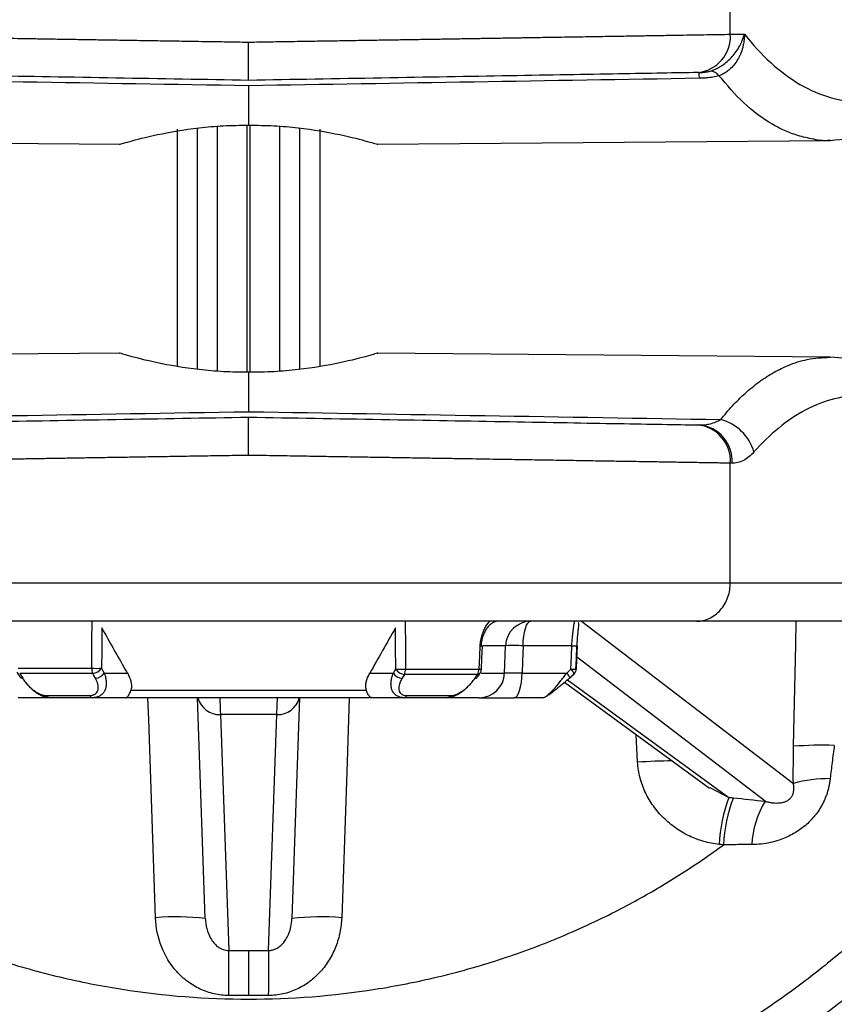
# Model space of a CAD drawing. Header units: millimetres. Extents: x 5 to 597, y 5 to 415.
# Tile 120 of 132: x 494.24 to 500.63, y 307.45 to 315.16. Entities that reach past the tile are written whole.
import ezdxf

# ---------------------------------------------------------------- set-up
doc = ezdxf.new("R2010")
doc.units = ezdxf.units.MM

msp = doc.modelspace()

# ---------------------------------------------------------------- linework, layer by layer
at = {"color": 7, "linetype": 'Continuous', "lineweight": 25}
for p, q in [((499.8153, 315.0504), (499.8153, 315.2233)), ((499.8153, 315.0504), (499.9265, 315.0524)), ((499.5705, 314.7507), (499.5571, 314.7505)), ((496.0393, 314.6465), (496.0393, 314.3374)), ((495.4822, 312.4462), (495.4822, 314.3058)), ((495.6393, 312.423), (495.6393, 314.3151)), ((496.4393, 314.3151), (496.4393, 312.423)), ((496.5964, 314.3058), (496.5964, 312.4462)), ((491.4816, 314.2188), (495.0294, 314.1879)), ((497.0491, 314.1879), (500.597, 314.2188)), ((495.0295, 312.5502), (491.4815, 312.5193)), ((500.5971, 312.5193), (497.0493, 312.5502)), ((496.0393, 312.4007), (496.0393, 312.0916)), ((499.5571, 311.9877), (499.5705, 311.9874)), ((499.8153, 310.7491), (499.8153, 311.6877)), ((499.8287, 311.6875), (499.8153, 311.6877)), ((499.8153, 310.7491), (501.9225, 310.7491)), ((501.6591, 310.4491), (499.5518, 310.4491)), ((498.046, 310.0421), (498.0535, 310.256)), ((498.5731, 310.256), (498.1904, 310.256)), ((494.2324, 310.0799), (494.8089, 310.0799)), ((494.8172, 310.0396), (494.2446, 310.0396)), ((494.907, 310.0421), (495.0892, 310.0421)), ((496.9894, 310.0421), (497.1737, 310.0421)), ((497.8327, 310.032), (497.2607, 310.032)), ((497.2697, 310.0738), (497.8459, 310.0738)), ((497.8544, 310.0428), (497.855, 310.0438)), ((497.8642, 310.0731), (497.8643, 310.0731)), ((498.1827, 310.0421), (498.533, 310.0421)), ((498.589, 310.0327), (498.5876, 310.032)), ((498.5145, 309.9698), (499.6527, 309.1401)), ((494.4533, 309.8666), (494.794, 309.8666)), ((495.116, 309.9076), (496.9626, 309.9076)), ((497.2802, 309.8652), (497.6206, 309.8652)), ((494.4812, 309.8491), (494.2324, 309.8491)), ((494.8159, 309.8491), (494.4812, 309.8491)), ((495.074, 309.8491), (494.8159, 309.8491)), ((497.0046, 309.8491), (495.074, 309.8491)), ((495.6998, 308.1172), (495.6393, 309.8491)), ((496.4393, 309.8491), (496.3788, 308.1172)), ((497.2591, 309.8491), (497.0046, 309.8491)), ((497.5938, 309.8491), (497.2591, 309.8491)), ((497.8462, 309.8491), (497.5938, 309.8491)), ((498.3477, 309.8491), (498.121, 309.8491)), ((496.2604, 309.7162), (495.8182, 309.7162)), ((495.8182, 309.7162), (495.8828, 307.8667)), ((496.1958, 307.8667), (496.2604, 309.7162)), ((496.0393, 307.8669), (496.0393, 307.5144))]:
    msp.add_line(p, q, dxfattribs=at)
at = {"color": 8, "linetype": 'Continuous', "lineweight": 25}
for p, q in [((495.7937, 314.329), (495.7937, 312.4091)), ((496.0288, 312.4057), (496.0288, 314.3324)), ((496.0498, 314.3324), (496.0498, 312.4057)), ((496.2849, 312.4091), (496.2849, 314.329)), ((498.6487, 310.4491), (500.3095, 309.1767)), ((498.0535, 310.256), (497.8784, 310.256)), ((500.0874, 309.0371), (498.6101, 310.1689)), ((497.8614, 310.0421), (498.046, 310.0421)), ((498.539, 309.9902), (499.8048, 309.0674)), ((499.0882, 309.3435), (499.0764, 309.5602)), ((499.6553, 309.146), (499.8048, 309.0674))]:
    msp.add_line(p, q, dxfattribs=at)
at = {"color": 7, "linetype": 'Continuous', "lineweight": 25, "flags": 128}
for points in [[(494.8089, 310.0799), (494.8112, 310.2866), (494.813, 310.4491)], [(497.2656, 310.4491), (497.2679, 310.2389), (497.2697, 310.0738)], [(498.1904, 310.256), (498.192, 310.294), (498.1957, 310.3304), (498.2015, 310.3638), (498.2092, 310.3929), (498.2185, 310.4168), (498.229, 310.4345), (498.2404, 310.4454), (498.2522, 310.4491)], [(494.889, 310.3964), (494.8872, 310.2191), (494.8857, 310.0799)], [(497.1929, 310.0738), (497.191, 310.2544), (497.1896, 310.3964)], [(497.8459, 310.0738), (497.8506, 310.1758), (497.8544, 310.256)], [(497.8642, 310.0731), (497.868, 310.1556), (497.8726, 310.2554)], [(498.1904, 310.256), (498.1861, 310.1362), (498.1827, 310.0421)], [(498.5658, 310.0738), (498.5699, 310.1758), (498.5731, 310.256)], [(498.6053, 310.0732), (498.6086, 310.1557), (498.6126, 310.2555)], [(498.6136, 310.256), (498.6095, 310.154), (498.6063, 310.0738)], [(498.6126, 310.2555), (498.6135, 310.2555), (498.6145, 310.2557), (498.6136, 310.256)], [(494.2232, 310.0501), (494.2331, 310.0341), (494.2459, 310.0134)], [(494.2446, 310.0396), (494.2577, 310.0184), (494.268, 310.0017)], [(494.8385, 310.0017), (494.8266, 310.0229), (494.8172, 310.0396)], [(494.8857, 310.0799), (494.8976, 310.0587), (494.907, 310.0421)], [(497.1737, 310.0421), (497.1845, 310.0598), (497.1929, 310.0738)], [(497.2607, 310.032), (497.25, 310.0142), (497.2415, 310.0003)], [(497.8117, 310.0003), (497.8235, 310.018), (497.8327, 310.032)], [(497.834, 310.0121), (497.8435, 310.0264), (497.855, 310.0438)], [(498.121, 309.8491), (498.1328, 309.8527), (498.1441, 309.8636), (498.1546, 309.8813), (498.1639, 309.9052), (498.1716, 309.9343), (498.1774, 309.9677), (498.1812, 310.0041), (498.1827, 310.0421)], [(498.533, 310.0421), (498.5514, 310.0598), (498.5658, 310.0738)], [(498.5876, 310.032), (498.5692, 310.0142), (498.5547, 310.0003)], [(498.5569, 310.0051), (498.5718, 310.0194), (498.5898, 310.0368)], [(498.5569, 310.0051), (498.557, 310.0043), (498.5566, 310.0016), (498.5547, 310.0003)]]:
    msp.add_lwpolyline(points, dxfattribs=at)
at = {"color": 8, "linetype": 'Continuous', "lineweight": 25, "flags": 128}
for points in [[(500.3116, 309.468), (500.328, 310.2669), (500.3317, 310.4491)], [(498.5658, 310.0738), (498.5724, 310.0659), (498.5782, 310.0583), (498.583, 310.0513), (498.5866, 310.0451), (498.5889, 310.04), (498.5899, 310.036), (498.5894, 310.0333), (498.589, 310.0327)], [(495.3098, 308.1242), (495.2562, 309.6772), (495.2503, 309.8491)], [(496.8283, 309.8491), (496.8109, 309.3444), (496.7688, 308.1242)]]:
    msp.add_lwpolyline(points, dxfattribs=at)
at = {"color": 7, "linetype": 'Continuous', "lineweight": 25}
for centre, radius, start, end in [((499.533, 315.0323), 0.2829, 274.88229, 3.67308), ((499.1459, 314.7034), 0.4272, 0.24584, 6.35086), ((499.6442, 314.6535), 0.1092, 41.16253, 82.7392), ((499.6462, 311.6729), 0.3693, 16.16289, 75.26766), ((499.533, 311.7058), 0.2829, 356.32692, 85.11771), ((499.5465, 311.7056), 0.2829, 356.32692, 85.11771), ((498.2534, 310.2491), 0.2, 90, 178), ((494.8473, 311.1274), 1.0482, 267.9005, 272.0995), ((494.91, 310.0796), 0.101, 179.83521, 203.34873), ((494.8092, 310.1315), 0.0923, 274.96278, 325.9967), ((494.8305, 310.0937), 0.0923, 275.00248, 325.99937), ((497.2499, 310.0897), 0.0898, 212.01813, 264.66331), ((497.2313, 311.1212), 1.0481, 267.90033, 272.09967), ((497.269, 310.1214), 0.0898, 212.02029, 264.69982), ((497.1707, 310.0732), 0.099, 335.39574, 0.33429), ((497.7721, 310.0741), 0.0737, 325.19633, 359.76177), ((497.8462, 310.0491), 0.2, 270, 358), ((497.8043, 310.0759), 0.06, 326.50724, 357.35811), ((498.5473, 310.0759), 0.06, 313.99424, 357.72431), ((498.6058, 310.0766), 0.00344, 262.31426, 294.51268), ((494.2674, 310.0274), 0.0257, 213.2087, 271.16514), ((497.812, 310.0267), 0.0264, 269.37899, 326.37158), ((494.4834, 309.8835), 0.0345, 209.20774, 266.25473), ((494.8196, 309.876), 0.0272, 200.19696, 262.19359), ((497.2558, 309.8751), 0.0263, 277.11859, 337.71546), ((497.5918, 309.8828), 0.0338, 273.36174, 328.59148), ((500.5386, 306.3843), 3.0921, 88.29561, 94.20977), ((500.5931, 308.1337), 1.0809, 89.72368, 105.20921), ((500.915, 308.643), 1.1886, 159.07732, 177.3172), ((500.9393, 308.6402), 1.1789, 158.93232, 177.32729), ((500.7195, 308.6599), 0.7362, 149.17309, 177.04275), ((495.4711, 306.2384), 1.8927, 83.06084, 94.89009), ((496.6075, 306.2384), 1.8927, 85.10991, 96.93916), ((460.9837, 307.4858), 34.9012, 0.04668, 0.62537), ((531.0949, 307.4858), 34.9012, 179.37463, 179.95332)]:
    msp.add_arc(centre, radius, start, end, dxfattribs=at)
at = {"color": 8, "linetype": 'Continuous', "lineweight": 25}
for centre, radius, start, end in [((497.8871, 310.8938), 0.6386, 267.05888, 268.69852), ((498.1148, 308.802), 1.456, 87.02219, 92.41045), ((498.6025, 310.9313), 0.6759, 267.5057, 270.85687), ((497.8329, 310.0588), 0.0268, 269.51226, 323.30522), ((497.8786, 310.7096), 0.6367, 267.05513, 268.70791), ((498.4613, 309.9694), 0.102, 20.45616, 45.38812), ((498.5953, 310.7483), 0.6752, 267.49955, 270.8552), ((495.8124, 309.8918), 0.1757, 194.08518, 271.87965), ((496.2662, 309.8918), 0.1757, 268.12035, 345.91482), ((499.463, 303.3988), 5.9565, 91.00243, 93.60685)]:
    msp.add_arc(centre, radius, start, end, dxfattribs=at)
at = {"color": 7, "linetype": 'Continuous', "lineweight": 25}
for points, knots in [([(492.2633, 315.0504), (492.2788, 315.0502), (492.31, 315.0497), (492.3593, 315.0489), (492.4108, 315.048), (492.4647, 315.0471), (492.5209, 315.0462), (492.5794, 315.0453), (492.6404, 315.0443), (492.7038, 315.0432), (492.7695, 315.0422), (492.8377, 315.0411), (492.9083, 315.0399), (492.9814, 315.0387), (493.0568, 315.0375), (493.1347, 315.0362), (493.215, 315.0349), (493.2976, 315.0336), (493.3827, 315.0322), (493.4702, 315.0308), (493.56, 315.0294), (493.6522, 315.0279), (493.7466, 315.0263), (493.8393, 315.0248), (493.9314, 315.0233), (494.0242, 315.0218), (494.1235, 315.0202), (494.2294, 315.0184), (494.3421, 315.0166), (494.4617, 315.0146), (494.5882, 315.0126), (494.7218, 315.0104), (494.8625, 315.0081), (495.0103, 315.0057), (495.1651, 315.0032), (495.3269, 315.0006), (495.4957, 314.9979), (495.6711, 314.9951), (495.8531, 314.9921), (495.9766, 314.9901), (496.0393, 314.9891)], [0, 0, 0, 0, 0.02085, 0.041879, 0.063086, 0.084472, 0.106037, 0.127781, 0.149703, 0.171805, 0.194085, 0.216543, 0.239181, 0.261997, 0.284992, 0.308166, 0.331519, 0.35505, 0.37876, 0.402649, 0.426717, 0.450963, 0.475389, 0.499993, 0.521666, 0.544617, 0.568844, 0.594348, 0.62113, 0.649188, 0.678523, 0.709135, 0.741024, 0.77419, 0.808633, 0.844353, 0.881349, 0.919623, 0.959173, 1, 1, 1, 1]), ([(496.0393, 314.9891), (496.0682, 314.9896), (496.1256, 314.9905), (496.2111, 314.9919), (496.2953, 314.9933), (496.3782, 314.9946), (496.4597, 314.9959), (496.5399, 314.9972), (496.6186, 314.9985), (496.696, 314.9997), (496.7719, 315.0009), (496.8463, 315.0021), (496.9194, 315.0033), (496.9909, 315.0045), (497.061, 315.0056), (497.1296, 315.0067), (497.1967, 315.0078), (497.2623, 315.0089), (497.3265, 315.0099), (497.3892, 315.0109), (497.4504, 315.0119), (497.5101, 315.0129), (497.5683, 315.0139), (497.6251, 315.0148), (497.6805, 315.0157), (497.7344, 315.0166), (497.7868, 315.0174), (497.8378, 315.0183), (497.8874, 315.0191), (497.9357, 315.0199), (497.9825, 315.0206), (498.0279, 315.0214), (498.072, 315.0221), (498.1147, 315.0228), (498.1561, 315.0235), (498.1961, 315.0241), (498.2819, 315.0255), (498.4109, 315.0276), (498.5789, 315.0303), (498.7389, 315.0329), (498.8909, 315.0354), (499.0348, 315.0377), (499.1705, 315.0399), (499.2982, 315.042), (499.4177, 315.0439), (499.5291, 315.0458), (499.6325, 315.0474), (499.7284, 315.049), (499.7865, 315.0499), (499.8153, 315.0504)], [0, 0, 0, 0, 0.018823, 0.03738, 0.055669, 0.073692, 0.091448, 0.108937, 0.126159, 0.143114, 0.159802, 0.176224, 0.192379, 0.208266, 0.223887, 0.239242, 0.254329, 0.269149, 0.283703, 0.297989, 0.312009, 0.325762, 0.339248, 0.352467, 0.36542, 0.378105, 0.390524, 0.402675, 0.41456, 0.426178, 0.43753, 0.448614, 0.459431, 0.469982, 0.480266, 0.490282, 0.500032, 0.545, 0.589367, 0.633133, 0.676299, 0.718864, 0.760828, 0.802192, 0.842955, 0.883117, 0.922679, 0.96164, 1, 1, 1, 1]), ([(499.658, 314.7618), (499.6642, 314.7637), (499.6767, 314.7676), (499.6954, 314.7752), (499.714, 314.784), (499.7326, 314.7942), (499.759, 314.8108), (499.7929, 314.8369), (499.83, 314.8739), (499.863, 314.9156), (499.8892, 314.9581), (499.9116, 315.0044), (499.9212, 315.0353), (499.9265, 315.0524)], [0, 0, 0, 0, 0.048499, 0.097698, 0.147648, 0.1984, 0.250003, 0.37092, 0.499852, 0.618745, 0.74971, 0.861845, 1, 1, 1, 1]), ([(499.9265, 315.0524), (499.9262, 315.0425), (499.9256, 315.0241), (499.9226, 314.9987), (499.9192, 314.9777), (499.9157, 314.9613), (499.909, 314.9339), (499.8964, 314.8969), (499.8731, 314.85), (499.8444, 314.8087), (499.8133, 314.7764), (499.7832, 314.7532), (499.7554, 314.7367), (499.736, 314.7291), (499.7265, 314.7254)], [0, 0, 0, 0, 0.070197, 0.130949, 0.181562, 0.221519, 0.250456, 0.382496, 0.500289, 0.629217, 0.750119, 0.835515, 0.918929, 1, 1, 1, 1]), ([(499.9265, 315.0524), (499.9905, 314.9703), (500.0592, 314.895), (500.2048, 314.762), (500.2817, 314.7045), (500.4415, 314.6112), (500.5245, 314.5755), (500.6935, 314.5286), (500.7795, 314.5174), (500.9515, 314.5204), (501.0374, 314.5346), (501.2059, 314.5874), (501.2884, 314.626), (501.4473, 314.7248), (501.5236, 314.785), (501.6678, 314.923), (501.7357, 315.0008), (501.7988, 315.085)], [0, 0, 0, 0, 0.125, 0.125, 0.25, 0.25, 0.375, 0.375, 0.5, 0.5, 0.625, 0.625, 0.75, 0.75, 0.875, 0.875, 1, 1, 1, 1]), ([(496.0393, 314.6891), (496.0393, 314.6893), (496.0393, 314.6897), (496.0393, 314.6933), (496.0392, 314.6998), (496.0392, 314.71), (496.0392, 314.7244), (496.0392, 314.7433), (496.0392, 314.7672), (496.0393, 314.7958), (496.0393, 314.829), (496.0394, 314.866), (496.0394, 314.9058), (496.0394, 314.9471), (496.0393, 314.9752), (496.0393, 314.9891)], [0, 0, 0, 0, 0.053096, 0.110887, 0.173489, 0.240935, 0.313139, 0.389872, 0.470736, 0.555155, 0.642378, 0.7315, 0.821511, 0.911356, 1, 1, 1, 1]), ([(500.597, 314.2188), (500.7003, 314.2277), (500.9065, 314.2454), (501.2173, 314.384), (501.4938, 314.5753), (501.6493, 314.7614), (501.7142, 314.8391)], [0, 0, 0, 0, 0.271424, 0.541551, 0.808511, 1, 1, 1, 1]), ([(496.0393, 314.6891), (495.6985, 314.695), (495.3452, 314.7012), (494.6502, 314.7133), (494.3089, 314.7193), (493.6783, 314.7303), (493.3894, 314.7353), (492.8925, 314.744), (492.6846, 314.7476), (492.5215, 314.7505)], [0, 0, 0, 0, 0.25, 0.25, 0.5, 0.5, 0.75, 0.75, 1, 1, 1, 1]), ([(499.5571, 314.7505), (499.394, 314.7476), (499.1861, 314.744), (498.6892, 314.7353), (498.4003, 314.7303), (497.7697, 314.7193), (497.4284, 314.7133), (496.7334, 314.7012), (496.3801, 314.695), (496.0393, 314.6891)], [0, 0, 0, 0, 0.25, 0.25, 0.5, 0.5, 0.75, 0.75, 1, 1, 1, 1]), ([(499.5705, 314.7507), (499.5773, 314.7509), (499.5901, 314.7512), (499.6092, 314.7527), (499.6269, 314.7549), (499.6433, 314.7578), (499.6532, 314.7605), (499.658, 314.7618)], [0, 0, 0, 0, 0.2336483, 0.4472512, 0.6436252, 0.8263856, 1, 1, 1, 1]), ([(499.7265, 314.7253), (499.7189, 314.7234), (499.7036, 314.7194), (499.6795, 314.7146), (499.6544, 314.7108), (499.6282, 314.708), (499.601, 314.706), (499.5825, 314.7055), (499.5731, 314.7053)], [0, 0, 0, 0, 0.158746, 0.319361, 0.482864, 0.650217, 0.822319, 1, 1, 1, 1]), ([(495.0294, 314.1879), (495.0293, 314.1879), (495.0228, 314.186), (495.0456, 314.1928), (495.1185, 314.2138), (495.3076, 314.264), (495.5859, 314.3129), (495.8398, 314.3355), (495.9728, 314.3368), (496.0393, 314.3374)], [0, 0, 0, 0, 0.000387, 0.125707, 0.251103, 0.50042, 0.749446, 0.87464, 1, 1, 1, 1]), ([(496.0393, 314.3374), (496.1056, 314.3368), (496.2386, 314.3355), (496.4925, 314.3129), (496.7708, 314.264), (496.9598, 314.2139), (497.0328, 314.1928), (497.0557, 314.186), (497.0491, 314.1879), (497.0491, 314.1879)], [0, 0, 0, 0, 0.125038, 0.250477, 0.499603, 0.748524, 0.873842, 0.998561, 1, 1, 1, 1]), ([(496.0393, 312.4007), (495.9731, 312.4013), (495.8402, 312.4026), (495.5864, 312.4252), (495.3079, 312.4741), (495.1188, 312.5242), (495.0457, 312.5453), (495.0229, 312.5521), (495.0294, 312.5502), (495.0295, 312.5502)], [0, 0, 0, 0, 0.124796, 0.250304, 0.499421, 0.748443, 0.873932, 0.998727, 1, 1, 1, 1]), ([(497.0493, 312.5502), (497.0493, 312.5502), (497.0558, 312.5522), (497.0331, 312.5454), (496.9603, 312.5243), (496.7714, 312.4742), (496.4932, 312.4253), (496.2393, 312.4026), (496.1062, 312.4013), (496.0393, 312.4007)], [0, 0, 0, 0, 0.000196, 0.125684, 0.250632, 0.500154, 0.74926, 0.873936, 1, 1, 1, 1]), ([(501.6887, 311.942), (501.6052, 312.0307), (501.4369, 312.2095), (501.1601, 312.3847), (500.8773, 312.4972), (500.6906, 312.5119), (500.597, 312.5193)], [0, 0, 0, 0, 0.245613, 0.495165, 0.747108, 1, 1, 1, 1]), ([(501.7228, 311.7485), (501.6022, 311.8911), (501.4661, 312.0092), (501.1747, 312.1722), (501.0195, 312.2168), (500.7085, 312.2217), (500.553, 312.182), (500.2601, 312.0282), (500.1229, 311.9144), (500.0009, 311.7757)], [0, 0, 0, 0, 0.25, 0.25, 0.5, 0.5, 0.75, 0.75, 1, 1, 1, 1]), ([(492.5215, 311.9877), (492.6846, 311.9905), (492.8925, 311.9941), (493.3894, 312.0028), (493.6783, 312.0078), (494.3089, 312.0189), (494.6502, 312.0248), (495.3452, 312.0369), (495.6985, 312.0431), (496.0393, 312.0491)], [0, 0, 0, 0, 0.25, 0.25, 0.5, 0.5, 0.75, 0.75, 1, 1, 1, 1]), ([(496.0393, 311.749), (496.0393, 311.757), (496.0393, 311.7732), (496.0393, 311.7977), (496.0393, 311.8226), (496.0392, 311.8474), (496.0392, 311.8721), (496.0392, 311.8961), (496.0392, 311.9193), (496.0392, 311.9412), (496.0393, 311.9657), (496.0394, 311.9916), (496.0394, 312.0162), (496.0393, 312.0348), (496.0393, 312.0468), (496.0393, 312.0483), (496.0393, 312.0491)], [0, 0, 0, 0, 0.050866, 0.103271, 0.157101, 0.212216, 0.26845, 0.32561, 0.383487, 0.44185, 0.50046, 0.594826, 0.693462, 0.794957, 0.897698, 1, 1, 1, 1]), ([(496.0393, 312.0491), (496.3801, 312.0431), (496.7334, 312.0369), (497.4284, 312.0248), (497.7697, 312.0189), (498.4003, 312.0078), (498.6892, 312.0028), (499.1861, 311.9941), (499.394, 311.9905), (499.5571, 311.9877)], [0, 0, 0, 0, 0.25, 0.25, 0.5, 0.5, 0.75, 0.75, 1, 1, 1, 1]), ([(499.5705, 311.9874), (499.5778, 311.9874), (499.5923, 311.9874), (499.6141, 311.9892), (499.6358, 311.9923), (499.6655, 311.9986), (499.7008, 312.0096), (499.7277, 312.0236), (499.7401, 312.0301)], [0, 0, 0, 0, 0.125139, 0.250951, 0.376523, 0.501168, 0.770898, 1, 1, 1, 1]), ([(496.0393, 311.749), (496.0104, 311.7485), (495.9529, 311.7476), (495.8675, 311.7462), (495.7833, 311.7449), (495.7004, 311.7435), (495.6189, 311.7422), (495.5387, 311.7409), (495.46, 311.7396), (495.3826, 311.7384), (495.3067, 311.7372), (495.2322, 311.736), (495.1592, 311.7348), (495.0877, 311.7336), (495.0176, 311.7325), (494.949, 311.7314), (494.8819, 311.7303), (494.8162, 311.7292), (494.7521, 311.7282), (494.6894, 311.7272), (494.6282, 311.7262), (494.5685, 311.7252), (494.5102, 311.7243), (494.4534, 311.7233), (494.3981, 311.7224), (494.3442, 311.7216), (494.2918, 311.7207), (494.2407, 311.7199), (494.1911, 311.719), (494.1429, 311.7183), (494.0961, 311.7175), (494.0507, 311.7167), (494.0066, 311.716), (493.9639, 311.7153), (493.9225, 311.7146), (493.8824, 311.714), (493.7967, 311.7126), (493.6676, 311.7105), (493.4997, 311.7078), (493.3397, 311.7052), (493.1877, 311.7027), (493.0438, 311.7004), (492.908, 311.6982), (492.7804, 311.6961), (492.6609, 311.6942), (492.5495, 311.6924), (492.4461, 311.6907), (492.3502, 311.6891), (492.2921, 311.6882), (492.2633, 311.6877)], [0, 0, 0, 0, 0.018823, 0.03738, 0.055669, 0.073692, 0.091448, 0.108937, 0.126159, 0.143114, 0.159802, 0.176224, 0.192379, 0.208266, 0.223887, 0.239242, 0.254329, 0.269149, 0.283703, 0.297989, 0.312009, 0.325762, 0.339248, 0.352467, 0.36542, 0.378105, 0.390524, 0.402675, 0.41456, 0.426178, 0.43753, 0.448614, 0.459431, 0.469982, 0.480266, 0.490282, 0.500032, 0.545, 0.589367, 0.633133, 0.676299, 0.718864, 0.760828, 0.802192, 0.842955, 0.883117, 0.922679, 0.96164, 1, 1, 1, 1]), ([(499.8153, 311.6877), (499.7998, 311.688), (499.7686, 311.6885), (499.7193, 311.6893), (499.6678, 311.6901), (499.6139, 311.691), (499.5577, 311.6919), (499.4991, 311.6929), (499.4382, 311.6938), (499.3748, 311.6949), (499.3091, 311.6959), (499.2409, 311.6971), (499.1703, 311.6982), (499.0972, 311.6994), (499.0218, 311.7006), (498.9439, 311.7019), (498.8636, 311.7032), (498.7809, 311.7045), (498.6959, 311.7059), (498.6084, 311.7073), (498.5186, 311.7088), (498.4264, 311.7103), (498.332, 311.7118), (498.2393, 311.7133), (498.1472, 311.7148), (498.0544, 311.7163), (497.9551, 311.7179), (497.8492, 311.7197), (497.7365, 311.7215), (497.6169, 311.7235), (497.4903, 311.7255), (497.3568, 311.7277), (497.2161, 311.73), (497.0683, 311.7324), (496.9135, 311.7349), (496.7517, 311.7375), (496.5829, 311.7402), (496.4075, 311.7431), (496.2255, 311.746), (496.102, 311.748), (496.0393, 311.749)], [0, 0, 0, 0, 0.02085, 0.041879, 0.063086, 0.084472, 0.106037, 0.127781, 0.149703, 0.171805, 0.194085, 0.216543, 0.239181, 0.261997, 0.284992, 0.308166, 0.331519, 0.35505, 0.37876, 0.402649, 0.426717, 0.450963, 0.475389, 0.499993, 0.521666, 0.544617, 0.568844, 0.594348, 0.62113, 0.649188, 0.678523, 0.709135, 0.741024, 0.77419, 0.808633, 0.844353, 0.881349, 0.919623, 0.959173, 1, 1, 1, 1]), ([(500.0009, 311.7757), (499.9745, 311.7456), (499.9467, 311.7236), (499.8889, 311.6942), (499.8588, 311.6869), (499.8287, 311.6875)], [0, 0, 0, 0, 0.5, 0.5, 1, 1, 1, 1]), ([(492.2633, 310.7491), (492.4471, 310.7491), (492.6763, 310.7491), (493.2093, 310.7491), (493.5131, 310.7491), (494.1736, 310.7491), (494.5303, 310.7491), (495.2711, 310.7491), (495.6552, 310.7491), (496.0393, 310.7491)], [0, 0, 0, 0, 0.25, 0.25, 0.5, 0.5, 0.75, 0.75, 1, 1, 1, 1]), ([(496.0393, 310.7491), (496.4234, 310.7491), (496.8075, 310.7491), (497.5483, 310.7491), (497.905, 310.7491), (498.5655, 310.7491), (498.8692, 310.7491), (499.4023, 310.7491), (499.6315, 310.7491), (499.8153, 310.7491)], [0, 0, 0, 0, 0.25, 0.25, 0.5, 0.5, 0.75, 0.75, 1, 1, 1, 1]), ([(499.5518, 310.4491), (499.5829, 310.4491), (499.6164, 310.4555), (499.6812, 310.4847), (499.7124, 310.5076), (499.7638, 310.5662), (499.7839, 310.6017), (499.8096, 310.6756), (499.8153, 310.7137), (499.8153, 310.7491)], [0, 0, 0, 0, 0.25, 0.25, 0.5, 0.5, 0.75, 0.75, 1, 1, 1, 1]), ([(499.5518, 310.4491), (499.4664, 310.4491), (499.3706, 310.4491), (499.1587, 310.4491), (499.0436, 310.4491), (498.6719, 310.4491), (498.3891, 310.4491), (497.7749, 310.4491), (497.4429, 310.4491), (496.754, 310.4491), (496.3965, 310.4491), (495.6821, 310.4491), (495.3246, 310.4491), (494.6357, 310.4491), (494.3037, 310.4491), (493.6895, 310.4491), (493.4067, 310.4491), (493.0349, 310.4491), (492.9199, 310.4491), (492.708, 310.4491), (492.6122, 310.4491), (492.5268, 310.4491)], [0, 0, 0, 0, 0.0625, 0.0625, 0.125, 0.125, 0.25, 0.25, 0.375, 0.375, 0.5, 0.5, 0.625, 0.625, 0.75, 0.75, 0.875, 0.875, 0.9375, 0.9375, 1, 1, 1, 1]), ([(497.8544, 310.256), (497.8548, 310.2635), (497.8558, 310.2784), (497.859, 310.3005), (497.8635, 310.322), (497.8694, 310.3431), (497.8782, 310.368), (497.8909, 310.3957), (497.9083, 310.4248), (497.922, 310.4409), (497.9288, 310.4491)], [0, 0, 0, 0, 0.100536, 0.199981, 0.299128, 0.398781, 0.499734, 0.666324, 0.831898, 1, 1, 1, 1]), ([(497.9987, 310.4491), (497.9947, 310.4489), (497.9867, 310.4485), (497.9747, 310.4457), (497.963, 310.4413), (497.9475, 310.4332), (497.9285, 310.4189), (497.9077, 310.3954), (497.8898, 310.3668), (497.8755, 310.3336), (497.865, 310.2962), (497.8625, 310.2696), (497.8612, 310.256)], [0, 0, 0, 0, 0.065633, 0.129295, 0.191012, 0.250811, 0.375998, 0.500418, 0.620002, 0.742975, 0.869569, 1, 1, 1, 1]), ([(498.5731, 310.256), (498.5734, 310.2629), (498.5741, 310.2764), (498.5755, 310.2962), (498.5771, 310.3153), (498.5788, 310.3335), (498.5806, 310.3506), (498.5825, 310.3665), (498.5844, 310.3811), (498.587, 310.3992), (498.59, 310.4189), (498.593, 310.436), (498.5951, 310.447), (498.5954, 310.4484), (498.5956, 310.4491)], [0, 0, 0, 0, 0.065759, 0.130535, 0.194352, 0.257237, 0.319218, 0.380323, 0.440582, 0.500026, 0.624343, 0.749546, 0.870859, 1, 1, 1, 1]), ([(498.6143, 310.2557), (498.6153, 310.2747), (498.6171, 310.3113), (498.6217, 310.3591), (498.6258, 310.3958), (498.6278, 310.4206), (498.6276, 310.4339), (498.6239, 310.4371), (498.6228, 310.4381)], [0, 0, 0, 0, 0.223376, 0.428291, 0.613809, 0.780921, 0.929676, 1, 1, 1, 1]), ([(494.907, 310.0421), (494.9093, 310.0358), (494.9137, 310.0237), (494.9182, 310.0058), (494.9212, 309.9891), (494.9228, 309.9734), (494.9231, 309.9589), (494.9223, 309.9455), (494.9205, 309.9334), (494.9178, 309.9224), (494.9128, 309.9073), (494.9032, 309.8895), (494.8865, 309.8715), (494.8659, 309.8586), (494.8424, 309.8505), (494.8247, 309.8495), (494.8159, 309.8491)], [0, 0, 0, 0, 0.067919, 0.132684, 0.194308, 0.252805, 0.308194, 0.360497, 0.409737, 0.455945, 0.499158, 0.606817, 0.709816, 0.809021, 0.905398, 1, 1, 1, 1]), ([(495.0892, 310.0421), (495.0924, 310.0361), (495.0988, 310.0242), (495.1065, 310.0066), (495.1126, 309.9895), (495.1178, 309.9702), (495.1209, 309.9493), (495.1209, 309.9273), (495.1176, 309.9141), (495.116, 309.9076)], [0, 0, 0, 0, 0.130143, 0.256538, 0.379747, 0.50035, 0.675461, 0.841175, 1, 1, 1, 1]), ([(496.9626, 309.9076), (496.9615, 309.9115), (496.9594, 309.9192), (496.958, 309.9315), (496.9578, 309.9445), (496.959, 309.9583), (496.9627, 309.9789), (496.9712, 310.007), (496.9832, 310.0302), (496.9894, 310.0421)], [0, 0, 0, 0, 0.094496, 0.191094, 0.290369, 0.392861, 0.49907, 0.743091, 1, 1, 1, 1]), ([(497.2591, 309.8491), (497.2544, 309.8492), (497.245, 309.8495), (497.2317, 309.8517), (497.2191, 309.8553), (497.2074, 309.8603), (497.1919, 309.8695), (497.1748, 309.886), (497.1614, 309.9117), (497.1548, 309.9419), (497.155, 309.9731), (497.1608, 310.0071), (497.1692, 310.0297), (497.1737, 310.0421)], [0, 0, 0, 0, 0.049619, 0.099344, 0.149356, 0.199834, 0.25095, 0.371455, 0.501195, 0.619245, 0.750744, 0.863911, 1, 1, 1, 1]), ([(498.1827, 310.0421), (498.1414, 310.0409), (498.1055, 310.0403), (498.0559, 310.0403), (498.0432, 310.0409), (498.0448, 310.0421)], [0, 0, 0, 0, 0.5, 0.5, 1, 1, 1, 1]), ([(494.268, 310.0017), (494.2712, 309.9966), (494.2777, 309.9865), (494.2889, 309.9715), (494.3033, 309.954), (494.3217, 309.9346), (494.3456, 309.9135), (494.3714, 309.8948), (494.3948, 309.8819), (494.4134, 309.8742), (494.4274, 309.8699), (494.441, 309.8671), (494.4492, 309.8668), (494.4533, 309.8666)], [0, 0, 0, 0, 0.084964, 0.167663, 0.248668, 0.377154, 0.498484, 0.62769, 0.748923, 0.812245, 0.874996, 0.937778, 1, 1, 1, 1]), ([(494.4812, 309.8491), (494.47, 309.8499), (494.4476, 309.8516), (494.4117, 309.8651), (494.3763, 309.8855), (494.3327, 309.9191), (494.3069, 309.951), (494.2903, 309.9716)], [0, 0, 0, 0, 0.168388, 0.339375, 0.503294, 0.678596, 1, 1, 1, 1]), ([(494.794, 309.8666), (494.7976, 309.8667), (494.8048, 309.8669), (494.8147, 309.8686), (494.8238, 309.8714), (494.8321, 309.8752), (494.8426, 309.8823), (494.8534, 309.8947), (494.86, 309.9134), (494.8614, 309.9345), (494.8578, 309.9563), (494.8504, 309.979), (494.8425, 309.9941), (494.8385, 310.0017)], [0, 0, 0, 0, 0.050124, 0.099474, 0.148842, 0.199021, 0.250758, 0.371821, 0.50102, 0.622095, 0.750489, 0.87295, 1, 1, 1, 1]), ([(497.2415, 310.0003), (497.2386, 309.9952), (497.2328, 309.9853), (497.2261, 309.9705), (497.22, 309.9532), (497.2159, 309.934), (497.216, 309.913), (497.2216, 309.8941), (497.2319, 309.881), (497.2436, 309.8731), (497.2543, 309.8686), (497.2665, 309.8657), (497.2756, 309.8654), (497.2802, 309.8652)], [0, 0, 0, 0, 0.0849897, 0.1676778, 0.2485793, 0.3773156, 0.4984108, 0.6281648, 0.748828, 0.8124244, 0.8751971, 0.9379382, 1, 1, 1, 1]), ([(497.6206, 309.8652), (497.624, 309.8653), (497.6307, 309.8655), (497.6415, 309.8673), (497.6527, 309.8701), (497.6644, 309.8741), (497.6817, 309.8814), (497.7049, 309.8941), (497.7339, 309.9146), (497.7626, 309.9398), (497.7899, 309.9692), (497.8043, 309.9897), (497.8117, 310.0003)], [0, 0, 0, 0, 0.049985, 0.099189, 0.148497, 0.198783, 0.25087, 0.3714, 0.501168, 0.657002, 0.821436, 1, 1, 1, 1]), ([(498.3629, 309.8545), (498.3698, 309.8582), (498.3832, 309.8654), (498.4149, 309.8886), (498.4577, 309.9232), (498.5101, 309.9661), (498.5415, 309.9923), (498.5569, 310.0051)], [0, 0, 0, 0, 0.143415, 0.280355, 0.533906, 0.771696, 1, 1, 1, 1]), ([(495.074, 309.8491), (495.0756, 309.8492), (495.0788, 309.8495), (495.0836, 309.8517), (495.0879, 309.8548), (495.0918, 309.8587), (495.0968, 309.8648), (495.103, 309.8747), (495.1099, 309.8895), (495.114, 309.9018), (495.116, 309.9076)], [0, 0, 0, 0, 0.118961, 0.228524, 0.328697, 0.419489, 0.500913, 0.681528, 0.847771, 1, 1, 1, 1]), ([(497.0046, 309.8491), (497.0027, 309.8493), (496.9989, 309.8497), (496.9933, 309.8528), (496.9881, 309.8572), (496.9822, 309.8642), (496.9757, 309.8746), (496.9688, 309.8893), (496.9646, 309.9017), (496.9626, 309.9076)], [0, 0, 0, 0, 0.140175, 0.270472, 0.39075, 0.500894, 0.678904, 0.845239, 1, 1, 1, 1]), ([(497.7577, 309.9376), (497.7502, 309.9293), (497.7326, 309.9096), (497.6991, 309.885), (497.6623, 309.8643), (497.6262, 309.8514), (497.6045, 309.8498), (497.5938, 309.8491)], [0, 0, 0, 0, 0.16584, 0.390653, 0.602311, 0.804148, 1, 1, 1, 1]), ([(495.8131, 309.8491), (495.8131, 309.8488), (495.8131, 309.8484), (495.8133, 309.845), (495.8135, 309.8396), (495.8138, 309.8319), (495.8141, 309.8221), (495.8146, 309.81), (495.8152, 309.7957), (495.8158, 309.7792), (495.8165, 309.7605), (495.8173, 309.7397), (495.8179, 309.7241), (495.8182, 309.7162)], [0, 0, 0, 0, 0.089969, 0.180125, 0.270469, 0.361001, 0.451721, 0.54263, 0.633726, 0.725012, 0.816486, 0.908148, 1, 1, 1, 1]), ([(496.2604, 309.7162), (496.2607, 309.7234), (496.2612, 309.7378), (496.262, 309.7571), (496.2626, 309.7747), (496.2632, 309.7904), (496.2638, 309.8042), (496.2642, 309.8162), (496.2646, 309.8264), (496.2649, 309.8347), (496.2652, 309.8411), (496.2653, 309.8457), (496.2654, 309.8485), (496.2655, 309.8489), (496.2655, 309.8491)], [0, 0, 0, 0, 0.084205, 0.16825, 0.252138, 0.335866, 0.419436, 0.502848, 0.586102, 0.669197, 0.752135, 0.834914, 0.917536, 1, 1, 1, 1]), ([(497.845, 309.8491), (497.8419, 309.8491), (497.8675, 309.8491), (497.9419, 309.8491), (497.9719, 309.8491), (498.0416, 309.8491), (498.0797, 309.8491), (498.121, 309.8491)], [0, 0, 0, 0, 0.5, 0.5, 0.75, 0.75, 1, 1, 1, 1]), ([(498.3477, 309.8491), (498.3514, 309.8493), (498.3558, 309.8496), (498.3632, 309.8549), (498.3643, 309.8556)], [0, 0, 0, 0, 0.860892, 1, 1, 1, 1]), ([(500.6306, 309.475), (500.6275, 309.4527), (500.6215, 309.4085), (500.6132, 309.3427), (500.6054, 309.2782), (500.6007, 309.2356), (500.5983, 309.2145)], [0, 0, 0, 0, 0.256886, 0.509177, 0.75688, 1, 1, 1, 1]), ([(499.7277, 308.6986), (499.6866, 308.7028), (499.6459, 308.7107), (499.5673, 308.7333), (499.5293, 308.7478), (499.4558, 308.7831), (499.42, 308.8041), (499.353, 308.8513), (499.3217, 308.8775), (499.2634, 308.9351), (499.2364, 308.9667), (499.1886, 309.0334), (499.1677, 309.0687), (499.1323, 309.1431), (499.1179, 309.1821), (499.0971, 309.2614), (499.0905, 309.3019), (499.0882, 309.3435)], [0, 0, 0, 0, 0.125, 0.125, 0.25, 0.25, 0.375, 0.375, 0.5, 0.5, 0.625, 0.625, 0.75, 0.75, 0.875, 0.875, 1, 1, 1, 1]), ([(500.5983, 309.2145), (500.597, 309.204), (500.5944, 309.183), (500.5883, 309.1518), (500.5805, 309.1212), (500.5711, 309.0911), (500.5599, 309.0615), (500.547, 309.0326), (500.5205, 308.9812), (500.4724, 308.911), (500.3928, 308.8342), (500.3003, 308.7732), (500.2105, 308.7348), (500.1283, 308.7123), (500.0568, 308.7002), (500.0085, 308.6987), (499.9844, 308.6979)], [0, 0, 0, 0, 0.036174, 0.072094, 0.107843, 0.143503, 0.179166, 0.214923, 0.250866, 0.374837, 0.500568, 0.623401, 0.750394, 0.833709, 0.916701, 1, 1, 1, 1]), ([(500.0874, 309.0371), (500.0968, 309.0347), (500.1146, 309.0301), (500.1407, 309.0258), (500.1645, 309.0236), (500.1859, 309.0233), (500.2049, 309.0245), (500.2215, 309.0269), (500.2395, 309.0313), (500.259, 309.0389), (500.2794, 309.0525), (500.2956, 309.0703), (500.3069, 309.092), (500.3131, 309.1171), (500.3145, 309.1461), (500.3113, 309.1659), (500.3095, 309.1767)], [0, 0, 0, 0, 0.098173, 0.187286, 0.267387, 0.338539, 0.400833, 0.454408, 0.49948, 0.572704, 0.635574, 0.692782, 0.750422, 0.817285, 0.89972, 1, 1, 1, 1]), ([(501.507, 308.6692), (501.4812, 308.6395), (501.4267, 308.5767), (501.3383, 308.4792), (501.2389, 308.3735), (501.1279, 308.2603), (501.0046, 308.1402), (500.8684, 308.0141), (500.7188, 307.8827), (500.555, 307.747), (500.2198, 307.4859), (499.725, 307.156), (499.028, 306.793), (498.3242, 306.5161), (497.5736, 306.3103), (496.8159, 306.187), (496.0414, 306.1454), (495.2667, 306.1865), (494.5083, 306.3096), (493.7574, 306.5151), (493.0626, 306.7881), (492.3651, 307.1492), (491.8086, 307.5181), (491.3697, 307.8704), (491.0887, 308.1235), (490.8682, 308.3424), (490.7019, 308.5198), (490.6101, 308.6251), (490.5716, 308.6692)], [0, 0, 0, 0, 0.0095171, 0.0201242, 0.0318212, 0.0446083, 0.0584853, 0.0734522, 0.0895091, 0.106656, 0.1248927, 0.1923103, 0.2501278, 0.3146956, 0.374777, 0.4379132, 0.4998083, 0.5617764, 0.6249865, 0.6850645, 0.7496237, 0.8050797, 0.8747788, 0.9106986, 0.9411812, 0.966226, 0.9858324, 1, 1, 1, 1]), ([(492.317, 308.6952), (492.3467, 308.6736), (492.406, 308.6304), (492.4966, 308.5677), (492.5881, 308.5065), (492.6808, 308.4469), (492.7747, 308.389), (492.8696, 308.3328), (492.9657, 308.2782), (493.063, 308.2252), (493.2752, 308.1144), (493.6103, 307.9598), (494.0775, 307.7881), (494.5571, 307.6534), (495.2085, 307.5248), (496.0387, 307.4598), (496.8693, 307.5247), (497.5207, 307.6532), (498.0005, 307.7879), (498.4672, 307.9594), (498.8285, 308.126), (499.0919, 308.2657), (499.265, 308.3648), (499.4344, 308.4694), (499.6004, 308.5789), (499.7079, 308.6564), (499.7616, 308.6952)], [0, 0, 0, 0, 0.013861, 0.027718, 0.041575, 0.055437, 0.069308, 0.083192, 0.097095, 0.11102, 0.124972, 0.187441, 0.250074, 0.312486, 0.374992, 0.50003, 0.62476, 0.687402, 0.749964, 0.81241, 0.87471, 0.899866, 0.924946, 0.949978, 0.974987, 1, 1, 1, 1]), ([(499.9844, 308.6979), (499.9601, 308.6977), (499.9113, 308.6975), (499.837, 308.6966), (499.7869, 308.6957), (499.7616, 308.6952)], [0, 0, 0, 0, 0.327591, 0.660937, 1, 1, 1, 1]), ([(495.8848, 307.5142), (495.8457, 307.5142), (495.8066, 307.5185), (495.7314, 307.5355), (495.6951, 307.5479), (495.6248, 307.5807), (495.5913, 307.601), (495.5299, 307.647), (495.5016, 307.673), (495.4236, 307.7599), (495.3839, 307.8259), (495.3276, 307.971), (495.3124, 308.0464), (495.3098, 308.1242)], [0, 0, 0, 0, 0.125, 0.125, 0.25, 0.25, 0.375, 0.375, 0.5, 0.5, 0.75, 0.75, 1, 1, 1, 1]), ([(495.6998, 308.1172), (495.7002, 308.1094), (495.701, 308.0945), (495.7037, 308.0736), (495.7071, 308.0551), (495.7158, 308.0178), (495.7329, 307.9733), (495.7646, 307.927), (495.7912, 307.901), (495.8161, 307.8843), (495.8379, 307.8743), (495.8602, 307.868), (495.8753, 307.8671), (495.8828, 307.8667)], [0, 0, 0, 0, 0.074151, 0.140493, 0.199029, 0.249762, 0.498875, 0.632941, 0.747958, 0.817239, 0.881506, 0.94195, 1, 1, 1, 1]), ([(496.7688, 308.1242), (496.7675, 308.0854), (496.763, 308.0471), (496.7476, 307.9714), (496.7366, 307.9339), (496.7087, 307.8621), (496.6918, 307.8276), (496.6515, 307.7615), (496.6283, 307.7302), (496.5769, 307.673), (496.5483, 307.6467), (496.4862, 307.6002), (496.4532, 307.5804), (496.3833, 307.5478), (496.3461, 307.5351), (496.271, 307.5184), (496.2328, 307.5142), (496.1938, 307.5142)], [0, 0, 0, 0, 0.125, 0.125, 0.25, 0.25, 0.375, 0.375, 0.5, 0.5, 0.625, 0.625, 0.75, 0.75, 0.875, 0.875, 1, 1, 1, 1]), ([(496.1958, 307.8667), (496.2004, 307.8669), (496.2097, 307.8672), (496.2236, 307.8697), (496.2375, 307.8736), (496.2514, 307.8792), (496.265, 307.8864), (496.2784, 307.8952), (496.2914, 307.9056), (496.3039, 307.9176), (496.3158, 307.9312), (496.3271, 307.9463), (496.3415, 307.9694), (496.3579, 308.0045), (496.3737, 308.0563), (496.377, 308.0956), (496.3788, 308.1172)], [0, 0, 0, 0, 0.035899, 0.072764, 0.110993, 0.150938, 0.192913, 0.237185, 0.283984, 0.333503, 0.385907, 0.441333, 0.499899, 0.629342, 0.795962, 1, 1, 1, 1])]:
    msp.add_open_spline(points, degree=3, knots=knots, dxfattribs=at)
for points in [[(496.0393, 314.6465), (494.8613, 314.6661), (493.6834, 314.6857), (492.5054, 314.7053)], [(499.5731, 314.7053), (498.3952, 314.6857), (497.2172, 314.6661), (496.0393, 314.6465)], [(492.3385, 312.0301), (493.5721, 312.0506), (494.8057, 312.0711), (496.0393, 312.0916)], [(496.0393, 312.0916), (497.2729, 312.0711), (498.5065, 312.0506), (499.7401, 312.0301)], [(495.0892, 310.0421), (495.0224, 310.1601), (494.9557, 310.2782), (494.889, 310.3964)], [(497.1896, 310.3964), (497.1229, 310.2782), (497.0562, 310.1601), (496.9894, 310.0421)], [(500.3095, 309.1767), (500.3088, 309.2734), (500.3096, 309.3706), (500.3116, 309.468)], [(499.8048, 309.0674), (499.8162, 309.0663), (499.8277, 309.0652), (499.8391, 309.064)], [(499.8391, 309.064), (499.9225, 309.0557), (500.0052, 309.0467), (500.0874, 309.0371)], [(499.7616, 308.6952), (499.7503, 308.6963), (499.739, 308.6975), (499.7277, 308.6986)], [(501.5918, 308.2887), (501.2545, 307.9288), (500.8803, 307.6003), (500.4797, 307.3125)], [(495.8828, 307.8667), (495.9349, 307.8668), (495.9871, 307.8669), (496.0393, 307.8669)], [(496.0393, 307.8669), (496.0915, 307.8669), (496.1437, 307.8668), (496.1958, 307.8667)], [(496.0393, 307.5144), (495.9878, 307.5144), (495.9363, 307.5143), (495.8848, 307.5142)], [(496.1938, 307.5142), (496.1423, 307.5143), (496.0908, 307.5144), (496.0393, 307.5144)]]:
    msp.add_open_spline(points, degree=3, dxfattribs=at)
at = {"color": 8, "linetype": 'Continuous', "lineweight": 25}
for points, knots in [([(500.597, 314.2193), (500.596, 314.2192), (500.5475, 314.2108), (500.4577, 314.2291), (500.3355, 314.2564), (500.2338, 314.2976), (500.0951, 314.3699), (499.9242, 314.494), (499.7897, 314.6513), (499.7265, 314.7253)], [0, 0, 0, 0, 0.003398, 0.160766, 0.296154, 0.40954, 0.500908, 0.765226, 1, 1, 1, 1]), ([(499.7401, 312.0301), (499.7703, 312.0663), (499.8328, 312.1412), (499.9333, 312.2395), (500.0425, 312.3289), (500.1551, 312.4017), (500.2812, 312.4623), (500.4278, 312.5101), (500.5381, 312.5156), (500.5985, 312.5187)], [0, 0, 0, 0, 0.11466, 0.236885, 0.366686, 0.504074, 0.629995, 0.797325, 1, 1, 1, 1]), ([(498.3643, 309.8556), (498.3694, 309.8589), (498.3804, 309.866), (498.4026, 309.8862), (498.4362, 309.9207), (498.4821, 309.9741), (498.516, 310.0194), (498.533, 310.0421)], [0, 0, 0, 0, 0.124521, 0.265655, 0.417605, 0.708812, 1, 1, 1, 1])]:
    msp.add_open_spline(points, degree=3, knots=knots, dxfattribs=at)

doc.saveas('drawing.dxf')
